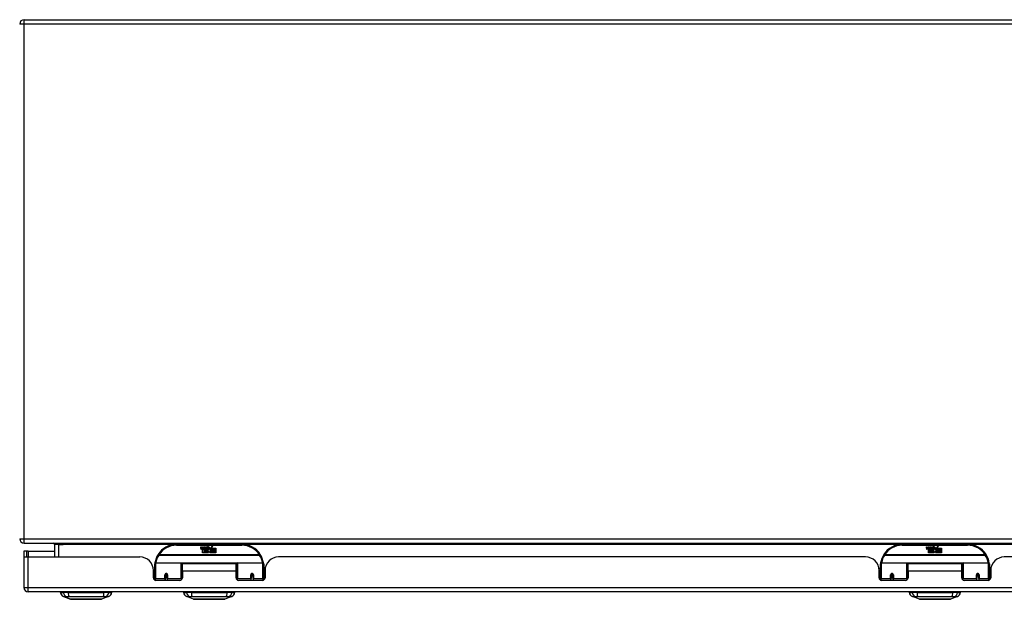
# Model space of a CAD drawing. Header units: inches. Extents: x 20 to 448, y 48 to 211.
# Tile 4 of 28: x 62 to 84, y 48 to 61. Entities that reach past the tile are written whole.
import ezdxf

# ---------------------------------------------------------------- set-up
doc = ezdxf.new("R2010")
doc.units = ezdxf.units.IN
doc.header["$MEASUREMENT"] = 0
doc.layers.add('Visible Edges(ANSI)', color=7, linetype='Continuous', lineweight=25)
doc.layers.add('Visible Tangent Edges(ANSI)', color=7, linetype='Continuous', lineweight=25)

msp = doc.modelspace()

# ---------------------------------------------------------------- linework, layer by layer
at = {"layer": 'Visible Edges(ANSI)'}
for p, q in [((61.911, 61.034), (102.437, 61.034)), ((61.911, 49.034), (103.713, 49.034)), ((61.978, 48.848), (61.91, 48.848)), ((61.91, 48.848), (61.91, 48.731)), ((62.009, 48.848), (61.978, 48.848)), ((61.978, 48.714), (61.978, 48.848)), ((62.009, 48.848), (62.61, 48.848)), ((62.61, 49.003), (62.61, 48.714)), ((66.91, 49.004), (65.41, 49.004)), ((65.965, 48.915), (65.972, 48.949)), ((65.972, 48.949), (65.985, 48.949)), ((65.985, 48.949), (65.979, 48.915)), ((66.001, 48.927), (66.005, 48.949)), ((66.005, 48.949), (66.018, 48.949)), ((66.01, 48.811), (66.01, 48.891)), ((66.04, 48.811), (66.01, 48.811)), ((66.018, 48.949), (66.012, 48.915)), ((66.028, 48.898), (66.028, 48.892)), ((66.028, 48.892), (66.04, 48.892)), ((66.032, 48.904), (66.029, 48.904)), ((66.031, 48.895), (66.032, 48.904)), ((66.043, 48.895), (66.031, 48.895)), ((66.035, 48.927), (66.039, 48.949)), ((66.039, 48.949), (66.052, 48.949)), ((66.04, 48.892), (66.04, 48.811)), ((66.052, 48.949), (66.043, 48.895)), ((66.044, 48.892), (66.066, 48.892)), ((66.044, 48.811), (66.044, 48.892)), ((66.074, 48.811), (66.044, 48.811)), ((66.048, 48.895), (66.073, 48.921)), ((66.065, 48.895), (66.048, 48.895)), ((66.059, 48.949), (66.075, 48.949)), ((66.073, 48.921), (66.059, 48.949)), ((66.078, 48.913), (66.065, 48.895)), ((66.066, 48.892), (66.074, 48.902)), ((66.074, 48.902), (66.074, 48.811)), ((66.075, 48.949), (66.083, 48.93)), ((66.08, 48.913), (66.078, 48.913)), ((66.078, 48.91), (66.086, 48.892)), ((66.078, 48.811), (66.078, 48.91)), ((66.145, 48.811), (66.078, 48.811)), ((66.088, 48.895), (66.08, 48.913)), ((66.083, 48.93), (66.085, 48.93)), ((66.085, 48.93), (66.099, 48.949)), ((66.086, 48.892), (66.108, 48.892)), ((66.104, 48.895), (66.088, 48.895)), ((66.115, 48.949), (66.09, 48.921)), ((66.09, 48.921), (66.104, 48.895)), ((66.099, 48.949), (66.115, 48.949)), ((66.108, 48.892), (66.108, 48.812)), ((66.108, 48.812), (66.145, 48.861)), ((66.114, 48.926), (66.15, 48.926)), ((66.12, 48.938), (66.12, 48.947)), ((66.145, 48.861), (66.124, 48.891)), ((66.149, 48.917), (66.125, 48.917)), ((66.159, 48.837), (66.145, 48.811)), ((66.154, 48.899), (66.161, 48.888)), ((66.176, 48.811), (66.159, 48.837)), ((66.161, 48.888), (66.192, 48.932)), ((66.194, 48.893), (66.175, 48.865)), ((66.175, 48.865), (66.212, 48.812)), ((66.31, 48.811), (66.176, 48.811)), ((66.192, 48.932), (66.194, 48.918)), ((66.194, 48.918), (66.238, 48.964)), ((66.196, 48.883), (66.194, 48.893)), ((66.212, 48.913), (66.196, 48.883)), ((66.212, 48.884), (66.212, 48.913)), ((66.31, 48.884), (66.212, 48.884)), ((66.212, 48.879), (66.31, 48.879)), ((66.212, 48.847), (66.212, 48.879)), ((66.31, 48.847), (66.212, 48.847)), ((66.212, 48.843), (66.31, 48.843)), ((66.212, 48.812), (66.212, 48.843)), ((66.238, 48.964), (66.213, 48.916)), ((66.213, 48.916), (66.31, 48.916)), ((66.31, 48.916), (66.31, 48.884)), ((66.31, 48.879), (66.31, 48.847)), ((66.31, 48.843), (66.31, 48.811)), ((83.562, 49.004), (82.062, 49.004)), ((82.616, 48.915), (82.623, 48.949)), ((82.623, 48.949), (82.636, 48.949)), ((82.636, 48.949), (82.63, 48.915)), ((82.653, 48.927), (82.657, 48.949)), ((82.657, 48.949), (82.67, 48.949)), ((82.662, 48.811), (82.662, 48.891)), ((82.691, 48.811), (82.662, 48.811)), ((82.67, 48.949), (82.664, 48.915)), ((82.68, 48.898), (82.679, 48.892)), ((82.679, 48.892), (82.691, 48.892)), ((82.684, 48.904), (82.681, 48.904)), ((82.683, 48.895), (82.684, 48.904)), ((82.694, 48.895), (82.683, 48.895)), ((82.687, 48.927), (82.691, 48.949)), ((82.691, 48.949), (82.704, 48.949)), ((82.691, 48.892), (82.691, 48.811)), ((82.704, 48.949), (82.694, 48.895)), ((82.696, 48.892), (82.718, 48.892)), ((82.696, 48.811), (82.696, 48.892)), ((82.725, 48.811), (82.696, 48.811)), ((82.7, 48.895), (82.724, 48.921)), ((82.716, 48.895), (82.7, 48.895)), ((82.711, 48.949), (82.727, 48.949)), ((82.724, 48.921), (82.711, 48.949)), ((82.73, 48.913), (82.716, 48.895)), ((82.718, 48.892), (82.725, 48.902)), ((82.725, 48.902), (82.725, 48.811)), ((82.727, 48.949), (82.734, 48.93)), ((82.732, 48.913), (82.73, 48.913)), ((82.73, 48.91), (82.737, 48.892)), ((82.73, 48.811), (82.73, 48.91)), ((82.796, 48.811), (82.73, 48.811)), ((82.739, 48.895), (82.732, 48.913)), ((82.734, 48.93), (82.737, 48.93)), ((82.737, 48.93), (82.75, 48.949)), ((82.737, 48.892), (82.76, 48.892)), ((82.756, 48.895), (82.739, 48.895)), ((82.766, 48.949), (82.742, 48.921)), ((82.742, 48.921), (82.756, 48.895)), ((82.75, 48.949), (82.766, 48.949)), ((82.76, 48.892), (82.76, 48.812)), ((82.76, 48.812), (82.796, 48.861)), ((82.765, 48.926), (82.802, 48.926)), ((82.772, 48.938), (82.772, 48.947)), ((82.796, 48.861), (82.775, 48.891)), ((82.8, 48.917), (82.776, 48.917)), ((82.81, 48.837), (82.796, 48.811)), ((82.805, 48.899), (82.812, 48.888)), ((82.828, 48.811), (82.81, 48.837)), ((82.812, 48.888), (82.844, 48.932)), ((82.846, 48.893), (82.826, 48.865)), ((82.826, 48.865), (82.863, 48.812)), ((82.962, 48.811), (82.828, 48.811)), ((82.844, 48.932), (82.846, 48.918)), ((82.846, 48.918), (82.89, 48.964)), ((82.848, 48.883), (82.846, 48.893)), ((82.863, 48.913), (82.848, 48.883)), ((82.863, 48.884), (82.863, 48.913)), ((82.962, 48.884), (82.863, 48.884)), ((82.863, 48.879), (82.962, 48.879)), ((82.863, 48.847), (82.863, 48.879)), ((82.962, 48.847), (82.863, 48.847)), ((82.863, 48.843), (82.962, 48.843)), ((82.863, 48.812), (82.863, 48.843)), ((82.89, 48.964), (82.865, 48.916)), ((82.865, 48.916), (82.962, 48.916)), ((82.962, 48.916), (82.962, 48.884)), ((82.962, 48.879), (82.962, 48.847)), ((82.962, 48.843), (82.962, 48.811)), ((61.91, 48.731), (61.91, 48.013)), ((61.912, 48.714), (62.009, 48.714)), ((62.009, 48.714), (64.567, 48.714)), ((64.93, 48.579), (65.515, 48.579)), ((66.806, 48.579), (67.391, 48.579)), ((81.219, 48.714), (67.753, 48.714)), ((81.581, 48.579), (82.166, 48.579)), ((83.457, 48.579), (84.042, 48.579)), ((97.87, 48.714), (84.405, 48.714)), ((64.879, 48.237), (64.879, 48.402)), ((64.91, 48.229), (64.91, 48.559)), ((65.53, 48.563), (65.53, 48.226)), ((65.545, 48.391), (65.545, 48.559)), ((66.776, 48.559), (65.545, 48.559)), ((65.545, 48.391), (65.545, 48.237)), ((66.776, 48.391), (66.776, 48.559)), ((66.79, 48.487), (66.776, 48.487)), ((66.776, 48.237), (66.776, 48.391)), ((66.79, 48.226), (66.79, 48.563)), ((67.41, 48.559), (67.41, 48.229)), ((67.446, 48.454), (67.41, 48.454)), ((67.441, 48.402), (67.441, 48.237)), ((81.526, 48.454), (81.562, 48.454)), ((81.531, 48.237), (81.531, 48.402)), ((81.562, 48.229), (81.562, 48.559)), ((82.182, 48.563), (82.182, 48.226)), ((82.182, 48.487), (82.196, 48.487)), ((82.196, 48.391), (82.196, 48.559)), ((83.427, 48.559), (82.196, 48.559)), ((82.196, 48.391), (82.196, 48.237)), ((83.427, 48.391), (83.427, 48.559)), ((83.442, 48.487), (83.427, 48.487)), ((83.427, 48.237), (83.427, 48.391)), ((83.442, 48.226), (83.442, 48.563)), ((84.062, 48.559), (84.062, 48.229)), ((84.097, 48.454), (84.062, 48.454)), ((84.093, 48.402), (84.093, 48.237)), ((64.91, 48.295), (64.879, 48.295)), ((64.91, 48.229), (64.91, 48.185)), ((65.486, 48.177), (64.938, 48.177)), ((65.154, 48.307), (65.154, 48.22)), ((65.197, 48.304), (65.154, 48.304)), ((65.154, 48.177), (65.154, 48.22)), ((65.194, 48.295), (65.158, 48.295)), ((65.198, 48.22), (65.198, 48.307)), ((65.198, 48.22), (65.198, 48.177)), ((65.53, 48.198), (65.53, 48.226)), ((66.79, 48.296), (66.776, 48.296)), ((66.79, 48.226), (66.79, 48.198)), ((67.382, 48.177), (66.835, 48.177)), ((67.165, 48.312), (67.123, 48.303)), ((67.123, 48.307), (67.123, 48.22)), ((67.123, 48.177), (67.123, 48.22)), ((67.163, 48.295), (67.126, 48.295)), ((67.128, 48.304), (67.166, 48.304)), ((67.166, 48.22), (67.166, 48.307)), ((67.166, 48.22), (67.166, 48.177)), ((67.441, 48.328), (67.41, 48.328)), ((67.441, 48.295), (67.41, 48.295)), ((67.41, 48.185), (67.41, 48.229)), ((81.531, 48.328), (81.562, 48.328)), ((81.562, 48.295), (81.531, 48.295)), ((81.562, 48.229), (81.562, 48.185)), ((82.137, 48.177), (81.59, 48.177)), ((81.806, 48.312), (81.849, 48.303)), ((81.806, 48.307), (81.806, 48.22)), ((81.844, 48.304), (81.806, 48.304)), ((81.806, 48.177), (81.806, 48.22)), ((81.846, 48.295), (81.809, 48.295)), ((81.849, 48.22), (81.849, 48.307)), ((81.849, 48.22), (81.849, 48.177)), ((82.182, 48.296), (82.196, 48.296)), ((82.182, 48.198), (82.182, 48.226)), ((83.442, 48.296), (83.427, 48.296)), ((83.442, 48.226), (83.442, 48.198)), ((84.034, 48.177), (83.486, 48.177)), ((83.817, 48.312), (83.774, 48.303)), ((83.774, 48.307), (83.774, 48.22)), ((83.774, 48.177), (83.774, 48.22)), ((83.814, 48.295), (83.778, 48.295)), ((83.78, 48.304), (83.818, 48.304)), ((83.818, 48.22), (83.818, 48.307)), ((83.818, 48.22), (83.818, 48.177)), ((84.093, 48.328), (84.062, 48.328)), ((84.093, 48.295), (84.062, 48.295)), ((84.062, 48.185), (84.062, 48.229)), ((103.614, 47.914), (62.009, 47.914)), ((62.744, 47.899), (62.812, 47.899)), ((62.922, 47.899), (62.812, 47.899)), ((62.922, 47.899), (63.746, 47.899)), ((63.857, 47.899), (63.746, 47.899)), ((63.857, 47.899), (63.925, 47.899)), ((65.57, 47.899), (65.638, 47.899)), ((65.748, 47.899), (65.638, 47.899)), ((65.748, 47.899), (66.572, 47.899)), ((66.683, 47.899), (66.572, 47.899)), ((66.683, 47.899), (66.751, 47.899)), ((82.221, 47.899), (82.289, 47.899)), ((82.4, 47.899), (82.289, 47.899)), ((82.4, 47.899), (83.223, 47.899)), ((82.424, 47.914), (82.424, 47.899)), ((82.624, 47.914), (82.624, 47.899)), ((83, 47.914), (83, 47.899)), ((83.2, 47.914), (83.2, 47.899)), ((83.334, 47.899), (83.223, 47.899)), ((83.334, 47.899), (83.402, 47.899)), ((62.977, 47.744), (62.818, 47.806)), ((63.851, 47.806), (63.691, 47.744)), ((65.803, 47.744), (65.644, 47.806)), ((66.677, 47.806), (66.517, 47.744)), ((82.455, 47.744), (82.295, 47.806)), ((83.328, 47.806), (83.169, 47.744))]:
    msp.add_line(p, q, dxfattribs=at)
at = {"layer": 'Visible Edges(ANSI)', "flags": 128}
for points in [[(64.916, 48.578), (64.916, 48.578), (64.916, 48.577), (64.916, 48.577), (64.916, 48.577), (64.916, 48.577), (64.916, 48.576), (64.915, 48.576), (64.915, 48.576), (64.915, 48.576), (64.915, 48.575), (64.915, 48.575), (64.915, 48.575), (64.915, 48.575), (64.915, 48.574), (64.915, 48.574), (64.915, 48.574), (64.915, 48.574), (64.915, 48.573), (64.915, 48.573), (64.915, 48.573), (64.915, 48.573), (64.915, 48.572), (64.915, 48.572), (64.915, 48.572)], [(67.406, 48.572), (67.406, 48.572), (67.406, 48.572), (67.405, 48.573), (67.405, 48.573), (67.405, 48.573), (67.405, 48.573), (67.405, 48.574), (67.405, 48.574), (67.405, 48.574), (67.405, 48.574), (67.405, 48.575), (67.405, 48.575), (67.405, 48.575), (67.405, 48.575), (67.405, 48.576), (67.405, 48.576), (67.405, 48.576), (67.405, 48.576), (67.405, 48.577), (67.405, 48.577), (67.405, 48.577), (67.405, 48.577), (67.405, 48.578), (67.405, 48.578)], [(81.567, 48.578), (81.567, 48.578), (81.567, 48.577), (81.567, 48.577), (81.567, 48.577), (81.567, 48.577), (81.567, 48.576), (81.567, 48.576), (81.567, 48.576), (81.567, 48.576), (81.567, 48.575), (81.567, 48.575), (81.567, 48.575), (81.567, 48.575), (81.567, 48.574), (81.567, 48.574), (81.567, 48.574), (81.567, 48.574), (81.567, 48.573), (81.567, 48.573), (81.567, 48.573), (81.566, 48.573), (81.566, 48.572), (81.566, 48.572), (81.566, 48.572)], [(84.057, 48.572), (84.057, 48.572), (84.057, 48.572), (84.057, 48.573), (84.057, 48.573), (84.057, 48.573), (84.057, 48.573), (84.057, 48.574), (84.057, 48.574), (84.057, 48.574), (84.057, 48.574), (84.057, 48.575), (84.057, 48.575), (84.057, 48.575), (84.057, 48.575), (84.057, 48.576), (84.057, 48.576), (84.056, 48.576), (84.056, 48.576), (84.056, 48.577), (84.056, 48.577), (84.056, 48.577), (84.056, 48.577), (84.056, 48.578), (84.056, 48.578)], [(65.154, 48.307), (65.154, 48.309), (65.155, 48.312), (65.156, 48.315), (65.157, 48.317), (65.158, 48.319), (65.16, 48.322), (65.162, 48.324), (65.165, 48.325), (65.167, 48.327), (65.17, 48.328), (65.173, 48.328), (65.176, 48.328), (65.179, 48.328), (65.182, 48.328), (65.185, 48.327), (65.187, 48.325), (65.19, 48.324), (65.192, 48.322), (65.194, 48.319), (65.195, 48.317), (65.196, 48.315), (65.197, 48.312), (65.197, 48.309), (65.198, 48.307)], [(65.544, 48.258), (65.544, 48.259), (65.544, 48.259), (65.544, 48.259), (65.544, 48.259), (65.544, 48.259), (65.544, 48.259), (65.544, 48.259), (65.544, 48.259), (65.544, 48.259), (65.544, 48.259), (65.544, 48.259), (65.544, 48.259), (65.544, 48.259), (65.545, 48.259), (65.545, 48.259), (65.545, 48.259), (65.545, 48.259), (65.545, 48.259), (65.545, 48.259), (65.545, 48.26), (65.545, 48.26), (65.545, 48.26), (65.545, 48.26), (65.545, 48.26)], [(66.776, 48.26), (66.776, 48.26), (66.776, 48.26), (66.776, 48.26), (66.776, 48.26), (66.776, 48.259), (66.776, 48.259), (66.776, 48.259), (66.776, 48.259), (66.776, 48.259), (66.776, 48.259), (66.776, 48.259), (66.776, 48.259), (66.776, 48.259), (66.776, 48.259), (66.776, 48.259), (66.776, 48.259), (66.776, 48.259), (66.776, 48.259), (66.776, 48.259), (66.776, 48.259), (66.776, 48.259), (66.776, 48.259), (66.776, 48.259), (66.776, 48.258)], [(67.123, 48.307), (67.123, 48.309), (67.123, 48.312), (67.124, 48.315), (67.125, 48.317), (67.127, 48.319), (67.129, 48.322), (67.131, 48.324), (67.133, 48.325), (67.136, 48.327), (67.139, 48.328), (67.141, 48.328), (67.144, 48.328), (67.147, 48.328), (67.15, 48.328), (67.153, 48.327), (67.156, 48.325), (67.158, 48.324), (67.16, 48.322), (67.162, 48.319), (67.164, 48.317), (67.165, 48.315), (67.165, 48.312), (67.166, 48.309), (67.166, 48.307)], [(81.806, 48.307), (81.806, 48.309), (81.806, 48.312), (81.807, 48.315), (81.808, 48.317), (81.81, 48.319), (81.812, 48.322), (81.814, 48.324), (81.816, 48.325), (81.819, 48.327), (81.822, 48.328), (81.825, 48.328), (81.828, 48.328), (81.83, 48.328), (81.833, 48.328), (81.836, 48.327), (81.839, 48.325), (81.841, 48.324), (81.843, 48.322), (81.845, 48.319), (81.846, 48.317), (81.848, 48.315), (81.848, 48.312), (81.849, 48.309), (81.849, 48.307)], [(82.196, 48.258), (82.196, 48.259), (82.196, 48.259), (82.196, 48.259), (82.196, 48.259), (82.196, 48.259), (82.196, 48.259), (82.196, 48.259), (82.196, 48.259), (82.196, 48.259), (82.196, 48.259), (82.196, 48.259), (82.196, 48.259), (82.196, 48.259), (82.196, 48.259), (82.196, 48.259), (82.196, 48.259), (82.196, 48.259), (82.196, 48.259), (82.196, 48.259), (82.196, 48.26), (82.196, 48.26), (82.196, 48.26), (82.196, 48.26), (82.196, 48.26)], [(83.427, 48.26), (83.427, 48.26), (83.427, 48.26), (83.427, 48.26), (83.427, 48.26), (83.427, 48.259), (83.427, 48.259), (83.427, 48.259), (83.427, 48.259), (83.427, 48.259), (83.427, 48.259), (83.427, 48.259), (83.427, 48.259), (83.427, 48.259), (83.428, 48.259), (83.428, 48.259), (83.428, 48.259), (83.428, 48.259), (83.428, 48.259), (83.428, 48.259), (83.428, 48.259), (83.428, 48.259), (83.428, 48.259), (83.428, 48.259), (83.428, 48.258)], [(83.774, 48.307), (83.774, 48.309), (83.775, 48.312), (83.776, 48.315), (83.777, 48.317), (83.778, 48.319), (83.78, 48.322), (83.782, 48.324), (83.785, 48.325), (83.787, 48.327), (83.79, 48.328), (83.793, 48.328), (83.796, 48.328), (83.799, 48.328), (83.802, 48.328), (83.805, 48.327), (83.807, 48.325), (83.81, 48.324), (83.812, 48.322), (83.814, 48.319), (83.815, 48.317), (83.816, 48.315), (83.817, 48.312), (83.817, 48.309), (83.818, 48.307)], [(62.979, 47.744), (62.98, 47.744), (62.981, 47.744), (62.983, 47.744), (62.986, 47.744), (62.99, 47.744), (62.994, 47.744), (63, 47.744), (63.006, 47.744), (63.013, 47.744), (63.021, 47.744), (63.03, 47.744), (63.039, 47.744), (63.049, 47.744), (63.06, 47.744), (63.071, 47.744), (63.083, 47.744), (63.096, 47.744), (63.109, 47.744), (63.123, 47.744), (63.137, 47.744), (63.152, 47.744), (63.167, 47.744), (63.182, 47.744), (63.198, 47.744), (63.215, 47.744), (63.231, 47.744), (63.248, 47.744), (63.265, 47.744), (63.282, 47.744), (63.3, 47.744), (63.317, 47.744), (63.335, 47.744), (63.352, 47.744), (63.369, 47.744), (63.387, 47.744), (63.404, 47.744), (63.421, 47.744), (63.438, 47.744), (63.454, 47.744), (63.471, 47.744), (63.487, 47.744), (63.502, 47.744), (63.517, 47.744), (63.532, 47.744), (63.546, 47.744), (63.56, 47.744), (63.573, 47.744), (63.586, 47.744), (63.598, 47.744), (63.609, 47.744), (63.62, 47.744), (63.63, 47.744), (63.639, 47.744), (63.647, 47.744), (63.655, 47.744), (63.662, 47.744), (63.669, 47.744), (63.674, 47.744), (63.679, 47.744), (63.683, 47.744), (63.686, 47.744), (63.688, 47.744), (63.689, 47.744), (63.689, 47.744)], [(65.805, 47.744), (65.806, 47.744), (65.807, 47.744), (65.809, 47.744), (65.812, 47.744), (65.816, 47.744), (65.82, 47.744), (65.826, 47.744), (65.832, 47.744), (65.839, 47.744), (65.847, 47.744), (65.856, 47.744), (65.865, 47.744), (65.875, 47.744), (65.886, 47.744), (65.897, 47.744), (65.909, 47.744), (65.922, 47.744), (65.935, 47.744), (65.948, 47.744), (65.963, 47.744), (65.977, 47.744), (65.992, 47.744), (66.008, 47.744), (66.024, 47.744), (66.04, 47.744), (66.057, 47.744), (66.074, 47.744), (66.091, 47.744), (66.108, 47.744), (66.125, 47.744), (66.143, 47.744), (66.16, 47.744), (66.178, 47.744), (66.195, 47.744), (66.212, 47.744), (66.23, 47.744), (66.247, 47.744), (66.263, 47.744), (66.28, 47.744), (66.296, 47.744), (66.312, 47.744), (66.328, 47.744), (66.343, 47.744), (66.358, 47.744), (66.372, 47.744), (66.386, 47.744), (66.399, 47.744), (66.412, 47.744), (66.424, 47.744), (66.435, 47.744), (66.446, 47.744), (66.456, 47.744), (66.465, 47.744), (66.473, 47.744), (66.481, 47.744), (66.488, 47.744), (66.495, 47.744), (66.5, 47.744), (66.505, 47.744), (66.509, 47.744), (66.512, 47.744), (66.514, 47.744), (66.515, 47.744), (66.515, 47.744)], [(82.457, 47.744), (82.457, 47.744), (82.458, 47.744), (82.46, 47.744), (82.463, 47.744), (82.467, 47.744), (82.472, 47.744), (82.477, 47.744), (82.484, 47.744), (82.491, 47.744), (82.499, 47.744), (82.507, 47.744), (82.516, 47.744), (82.526, 47.744), (82.537, 47.744), (82.548, 47.744), (82.56, 47.744), (82.573, 47.744), (82.586, 47.744), (82.6, 47.744), (82.614, 47.744), (82.629, 47.744), (82.644, 47.744), (82.659, 47.744), (82.675, 47.744), (82.692, 47.744), (82.708, 47.744), (82.725, 47.744), (82.742, 47.744), (82.759, 47.744), (82.777, 47.744), (82.794, 47.744), (82.812, 47.744), (82.829, 47.744), (82.847, 47.744), (82.864, 47.744), (82.881, 47.744), (82.898, 47.744), (82.915, 47.744), (82.931, 47.744), (82.948, 47.744), (82.964, 47.744), (82.979, 47.744), (82.995, 47.744), (83.009, 47.744), (83.024, 47.744), (83.037, 47.744), (83.05, 47.744), (83.063, 47.744), (83.075, 47.744), (83.086, 47.744), (83.097, 47.744), (83.107, 47.744), (83.116, 47.744), (83.125, 47.744), (83.133, 47.744), (83.14, 47.744), (83.146, 47.744), (83.152, 47.744), (83.156, 47.744), (83.16, 47.744), (83.163, 47.744), (83.165, 47.744), (83.166, 47.744), (83.167, 47.744)]]:
    msp.add_lwpolyline(points, dxfattribs=at)
at = {"layer": 'Visible Edges(ANSI)'}
for centre, radius, start, end in [((61.911, 60.935), 0.099, 90, 180), ((61.911, 49.133), 0.099, 180, 270), ((62.579, 49.003), 0.031, 0, 90), ((65.41, 48.504), 0.5, 90, 147.7623), ((65.993, 48.91), 0.0288, 169, 198.4748), ((65.976, 48.904), 0.0105, 198.4748, 269.6788), ((65.976, 48.918), 0.0246, 269.6788, 333.9508), ((65.991, 48.913), 0.0123, 169.9922, 203.5487), ((65.985, 48.91), 0.006, 203.5487, 276.1027), ((65.984, 48.917), 0.0126, 276.1027, 327.6083), ((65.955, 48.934), 0.0465, 328.5584, 350.8257), ((66.027, 48.909), 0.0288, 183.6169, 196.9928), ((66.009, 48.903), 0.0101, 196.9928, 269.4776), ((66.009, 48.917), 0.024, 269.4776, 327.4114), ((66.011, 48.915), 0.024, 268.7952, 316.5849), ((66.024, 48.913), 0.0123, 170, 203.5571), ((66.019, 48.91), 0.006, 203.5571, 276.03), ((66.018, 48.917), 0.0126, 276.03, 327.5992), ((65.989, 48.935), 0.0465, 327.5992, 350), ((66.14, 48.914), 0.0282, 156.1555, 203.8445), ((66.128, 48.909), 0.0152, 203.8445, 265.0802), ((66.138, 48.889), 0.0607, 81.5605, 107.3343), ((66.132, 48.909), 0.0307, 64.6784, 112.5609), ((66.133, 48.912), 0.00955, 151.4547, 231.1652), ((66.131, 48.923), 0.033, 257.079, 313.1785), ((66.131, 48.923), 0.0299, 260.4085, 314.1684), ((66.134, 48.913), 0.0109, 231.1652, 289.3797), ((66.132, 48.919), 0.0168, 289.3797, 352.9975), ((66.141, 48.928), 0.0096, 343.5261, 64.6784), ((66.144, 48.929), 0.0197, 356.5646, 81.5605), ((66.124, 48.93), 0.0398, 314.1684, 356.5646), ((66.91, 48.504), 0.5, 32.2377, 90), ((82.062, 48.504), 0.5, 90, 147.7623), ((82.645, 48.91), 0.0288, 169, 198.4748), ((82.627, 48.904), 0.0105, 198.4748, 269.6788), ((82.627, 48.918), 0.0246, 269.6788, 333.9508), ((82.642, 48.913), 0.0123, 169.9922, 203.5487), ((82.636, 48.91), 0.006, 203.5487, 276.1027), ((82.636, 48.917), 0.0126, 276.1027, 327.6083), ((82.607, 48.934), 0.0465, 328.5584, 350.8257), ((82.678, 48.909), 0.0288, 183.6169, 196.9928), ((82.66, 48.903), 0.0101, 196.9928, 269.4776), ((82.66, 48.917), 0.024, 269.4776, 327.4114), ((82.662, 48.915), 0.024, 268.7952, 316.5849), ((82.676, 48.913), 0.0123, 170, 203.5571), ((82.67, 48.91), 0.006, 203.5571, 276.03), ((82.669, 48.917), 0.0126, 276.03, 327.5992), ((82.641, 48.935), 0.0465, 327.5992, 350), ((82.791, 48.914), 0.0282, 156.1555, 203.8445), ((82.779, 48.909), 0.0152, 203.8445, 265.0802), ((82.79, 48.889), 0.0607, 81.5605, 107.3343), ((82.784, 48.909), 0.0307, 64.6784, 112.5609), ((82.785, 48.912), 0.00955, 151.4547, 231.1652), ((82.783, 48.923), 0.033, 257.079, 313.1785), ((82.783, 48.923), 0.0299, 260.4085, 314.1684), ((82.786, 48.913), 0.0109, 231.1652, 289.3797), ((82.784, 48.919), 0.0168, 289.3797, 352.9975), ((82.793, 48.928), 0.0096, 343.5261, 64.6784), ((82.796, 48.929), 0.0197, 356.5646, 81.5605), ((82.776, 48.93), 0.0398, 314.1684, 356.5646), ((83.562, 48.504), 0.5, 32.2377, 90), ((62.009, 48.731), 0.099, 180, 189.8877), ((64.567, 48.402), 0.312, 0, 90), ((64.93, 48.559), 0.0197, 90, 180), ((65.41, 48.504), 0.5, 147.7623, 171.4919), ((65.515, 48.563), 0.0157, 0, 90), ((66.806, 48.563), 0.0157, 90, 180), ((66.91, 48.504), 0.5, 8.5081, 32.2377), ((67.391, 48.559), 0.0197, 0, 90), ((67.753, 48.402), 0.312, 90, 180), ((81.219, 48.402), 0.312, 0, 90), ((81.581, 48.559), 0.0197, 90, 180), ((82.062, 48.504), 0.5, 147.7623, 171.4919), ((82.166, 48.563), 0.0157, 0, 90), ((83.457, 48.563), 0.0157, 90, 180), ((83.562, 48.504), 0.5, 8.5081, 32.2377), ((84.042, 48.559), 0.0197, 0, 90), ((84.405, 48.402), 0.312, 90, 180), ((64.938, 48.237), 0.0591, 180, 270), ((65.176, 48.307), 0.0217, 180, 0), ((65.486, 48.237), 0.0591, 270, 0), ((66.835, 48.237), 0.0591, 180, 270), ((67.144, 48.307), 0.0217, 189.147, 0), ((67.382, 48.237), 0.0591, 270, 0), ((81.59, 48.237), 0.0591, 180, 270), ((81.827, 48.307), 0.0217, 180, 350.853), ((82.137, 48.237), 0.0591, 270, 0), ((83.486, 48.237), 0.0591, 180, 270), ((83.796, 48.307), 0.0217, 189.147, 0), ((84.034, 48.237), 0.0591, 270, 0), ((62.009, 48.013), 0.099, 180, 270), ((62.86, 47.916), 0.118, 188.6009, 248.7495), ((62.803, 47.891), 0.0394, 143.1301, 168.463), ((63.808, 47.916), 0.118, 291.2505, 351.3991), ((63.866, 47.891), 0.0394, 11.537, 36.8699), ((65.686, 47.916), 0.118, 188.6009, 248.7495), ((65.629, 47.891), 0.0394, 143.1301, 168.463), ((66.634, 47.916), 0.118, 291.2505, 351.3991), ((66.692, 47.891), 0.0394, 11.537, 36.8699), ((82.338, 47.916), 0.118, 188.6009, 248.7495), ((83.285, 47.916), 0.118, 291.2505, 351.3991), ((62.979, 47.749), 0.00492, 248.7495, 269.7912), ((63.689, 47.749), 0.00492, 270.2088, 291.2505), ((65.805, 47.749), 0.00492, 248.7495, 269.7912), ((66.515, 47.749), 0.00492, 270.2088, 291.2505), ((82.457, 47.749), 0.00492, 248.7495, 269.7912), ((83.167, 47.749), 0.00492, 270.2088, 291.2505)]:
    msp.add_arc(centre, radius, start, end, dxfattribs=at)
for centre, start_param, end_param in [((65.176, 48.315), 3.444465, 5.980313), ((67.144, 48.315), 5.20303, 5.533773), ((81.827, 48.315), 3.891005, 4.221748), ((83.796, 48.315), 5.20303, 5.533773)]:
    msp.add_ellipse(centre, major_axis=(0.0217, 0), ratio=0.267949, start_param=start_param, end_param=end_param, dxfattribs=at)
at = {"layer": 'Visible Tangent Edges(ANSI)'}
for p, q in [((61.911, 60.935), (61.911, 61.034)), ((61.911, 60.935), (61.812, 60.935)), ((61.911, 49.133), (61.911, 60.935)), ((102.437, 60.935), (61.911, 60.935)), ((61.812, 49.133), (61.911, 49.133)), ((61.911, 49.034), (61.911, 49.133)), ((61.911, 49.133), (102.946, 49.133)), ((62.709, 49.003), (62.709, 49.034)), ((62.009, 48.848), (62.009, 48.714)), ((62.709, 49.003), (62.61, 49.003)), ((62.709, 48.714), (62.709, 49.003)), ((62.709, 49.003), (62.81, 49.003)), ((65.379, 49.003), (62.81, 49.003)), ((65.41, 48.984), (65.41, 49.004)), ((65.41, 48.984), (66.91, 48.984)), ((66.91, 49.004), (66.91, 48.984)), ((82.03, 49.003), (66.942, 49.003)), ((82.062, 48.984), (82.062, 49.004)), ((82.062, 48.984), (83.562, 48.984)), ((83.562, 49.004), (83.562, 48.984)), ((98.682, 49.003), (83.593, 49.003)), ((62.009, 48.013), (62.009, 48.714)), ((64.93, 48.579), (64.93, 48.21)), ((65.004, 48.76), (64.987, 48.771)), ((67.316, 48.76), (65.004, 48.76)), ((65.004, 48.756), (65.004, 48.76)), ((65.004, 48.756), (67.316, 48.756)), ((65.515, 48.21), (65.515, 48.579)), ((66.806, 48.579), (66.806, 48.21)), ((67.333, 48.771), (67.316, 48.76)), ((67.316, 48.76), (67.316, 48.756)), ((67.391, 48.21), (67.391, 48.579)), ((81.581, 48.579), (81.581, 48.21)), ((81.655, 48.76), (81.639, 48.771)), ((83.968, 48.76), (81.655, 48.76)), ((81.655, 48.756), (81.655, 48.76)), ((81.655, 48.756), (83.968, 48.756)), ((82.166, 48.21), (82.166, 48.579)), ((83.457, 48.579), (83.457, 48.21)), ((83.985, 48.771), (83.968, 48.76)), ((83.968, 48.76), (83.968, 48.756)), ((84.042, 48.21), (84.042, 48.579)), ((66.792, 48.571), (65.528, 48.571)), ((66.776, 48.391), (65.545, 48.391)), ((83.444, 48.571), (82.18, 48.571)), ((83.427, 48.391), (82.196, 48.391)), ((64.93, 48.178), (64.93, 48.21)), ((65.144, 48.21), (64.93, 48.21)), ((65.144, 48.21), (65.144, 48.302)), ((65.144, 48.21), (65.144, 48.177)), ((65.207, 48.302), (65.207, 48.21)), ((65.515, 48.21), (65.207, 48.21)), ((65.207, 48.177), (65.207, 48.21)), ((65.515, 48.21), (65.515, 48.185)), ((66.806, 48.185), (66.806, 48.21)), ((67.113, 48.21), (66.806, 48.21)), ((67.113, 48.21), (67.113, 48.302)), ((67.113, 48.21), (67.113, 48.177)), ((67.176, 48.302), (67.176, 48.21)), ((67.391, 48.21), (67.176, 48.21)), ((67.176, 48.177), (67.176, 48.21)), ((67.391, 48.21), (67.391, 48.178)), ((81.581, 48.178), (81.581, 48.21)), ((81.796, 48.21), (81.581, 48.21)), ((81.796, 48.21), (81.796, 48.302)), ((81.796, 48.21), (81.796, 48.177)), ((81.859, 48.302), (81.859, 48.21)), ((82.166, 48.21), (81.859, 48.21)), ((81.859, 48.177), (81.859, 48.21)), ((82.166, 48.21), (82.166, 48.185)), ((83.457, 48.185), (83.457, 48.21)), ((83.764, 48.21), (83.457, 48.21)), ((83.764, 48.21), (83.764, 48.302)), ((83.764, 48.21), (83.764, 48.177)), ((83.827, 48.302), (83.827, 48.21)), ((84.042, 48.21), (83.827, 48.21)), ((83.827, 48.177), (83.827, 48.21)), ((84.042, 48.21), (84.042, 48.178)), ((61.91, 48.013), (62.009, 48.013)), ((62.009, 47.914), (62.009, 48.013)), ((62.009, 48.013), (103.614, 48.013)), ((62.818, 47.806), (62.977, 47.744))]:
    msp.add_line(p, q, dxfattribs=at)
at = {"layer": 'Visible Tangent Edges(ANSI)', "flags": 128}
for points in [[(65.545, 48.44), (65.544, 48.44), (65.543, 48.439), (65.543, 48.439), (65.542, 48.438), (65.541, 48.438), (65.541, 48.437), (65.54, 48.437), (65.539, 48.436), (65.539, 48.436), (65.538, 48.435), (65.538, 48.434), (65.537, 48.434), (65.536, 48.433), (65.536, 48.433), (65.535, 48.432), (65.535, 48.432), (65.534, 48.431), (65.533, 48.43), (65.533, 48.43), (65.532, 48.429), (65.532, 48.429), (65.531, 48.428), (65.531, 48.428), (65.53, 48.427)], [(65.53, 48.381), (65.53, 48.382), (65.53, 48.384), (65.531, 48.385), (65.531, 48.387), (65.531, 48.389), (65.531, 48.39), (65.532, 48.392), (65.532, 48.394), (65.533, 48.396), (65.533, 48.397), (65.534, 48.399), (65.534, 48.401), (65.535, 48.403), (65.536, 48.404), (65.536, 48.406), (65.537, 48.408), (65.538, 48.41), (65.539, 48.412), (65.54, 48.413), (65.541, 48.415), (65.542, 48.417), (65.543, 48.419), (65.544, 48.421), (65.545, 48.422)], [(65.207, 48.302), (65.207, 48.306), (65.206, 48.31), (65.205, 48.314), (65.204, 48.318), (65.201, 48.322), (65.199, 48.325), (65.196, 48.328), (65.192, 48.33), (65.189, 48.333), (65.185, 48.334), (65.18, 48.335), (65.176, 48.335), (65.172, 48.335), (65.168, 48.334), (65.163, 48.333), (65.16, 48.331), (65.156, 48.328), (65.153, 48.325), (65.15, 48.322), (65.148, 48.318), (65.147, 48.314), (65.145, 48.31), (65.145, 48.306), (65.144, 48.302)], [(65.545, 48.299), (65.544, 48.296), (65.543, 48.294), (65.543, 48.291), (65.542, 48.289), (65.542, 48.286), (65.541, 48.284), (65.54, 48.281), (65.54, 48.279), (65.539, 48.276), (65.539, 48.274), (65.538, 48.271), (65.538, 48.269), (65.537, 48.266), (65.537, 48.264), (65.536, 48.261), (65.536, 48.258), (65.536, 48.256), (65.535, 48.253), (65.535, 48.251), (65.534, 48.248), (65.534, 48.246), (65.534, 48.243), (65.533, 48.24), (65.533, 48.238)], [(66.787, 48.238), (66.787, 48.24), (66.787, 48.243), (66.786, 48.245), (66.786, 48.248), (66.786, 48.25), (66.785, 48.253), (66.785, 48.255), (66.785, 48.257), (66.784, 48.26), (66.784, 48.262), (66.783, 48.265), (66.783, 48.267), (66.782, 48.27), (66.782, 48.272), (66.782, 48.274), (66.781, 48.277), (66.78, 48.279), (66.78, 48.282), (66.779, 48.284), (66.779, 48.286), (66.778, 48.289), (66.778, 48.291), (66.777, 48.294), (66.776, 48.296)], [(67.176, 48.302), (67.176, 48.306), (67.175, 48.31), (67.174, 48.314), (67.172, 48.318), (67.17, 48.322), (67.167, 48.325), (67.164, 48.328), (67.161, 48.331), (67.157, 48.333), (67.153, 48.334), (67.149, 48.335), (67.144, 48.335), (67.14, 48.335), (67.136, 48.334), (67.132, 48.333), (67.128, 48.33), (67.125, 48.328), (67.122, 48.325), (67.119, 48.322), (67.117, 48.318), (67.115, 48.314), (67.114, 48.31), (67.113, 48.306), (67.113, 48.302)], [(81.859, 48.302), (81.859, 48.306), (81.858, 48.31), (81.857, 48.314), (81.855, 48.318), (81.853, 48.322), (81.85, 48.325), (81.847, 48.328), (81.844, 48.33), (81.84, 48.333), (81.836, 48.334), (81.832, 48.335), (81.828, 48.335), (81.823, 48.335), (81.819, 48.334), (81.815, 48.333), (81.811, 48.331), (81.808, 48.328), (81.805, 48.325), (81.802, 48.322), (81.8, 48.318), (81.798, 48.314), (81.797, 48.31), (81.796, 48.306), (81.796, 48.302)], [(82.195, 48.296), (82.195, 48.294), (82.194, 48.291), (82.194, 48.289), (82.193, 48.286), (82.193, 48.284), (82.192, 48.282), (82.191, 48.279), (82.191, 48.277), (82.19, 48.274), (82.19, 48.272), (82.189, 48.27), (82.189, 48.267), (82.189, 48.265), (82.188, 48.262), (82.188, 48.26), (82.187, 48.257), (82.187, 48.255), (82.187, 48.253), (82.186, 48.25), (82.186, 48.248), (82.186, 48.245), (82.185, 48.243), (82.185, 48.24), (82.185, 48.238)], [(83.439, 48.238), (83.438, 48.24), (83.438, 48.243), (83.438, 48.245), (83.438, 48.248), (83.437, 48.25), (83.437, 48.253), (83.436, 48.255), (83.436, 48.257), (83.436, 48.26), (83.435, 48.262), (83.435, 48.265), (83.434, 48.267), (83.434, 48.27), (83.433, 48.272), (83.433, 48.274), (83.433, 48.277), (83.432, 48.279), (83.431, 48.282), (83.431, 48.284), (83.43, 48.286), (83.43, 48.289), (83.429, 48.291), (83.429, 48.294), (83.428, 48.296)], [(83.827, 48.302), (83.827, 48.306), (83.827, 48.31), (83.825, 48.314), (83.824, 48.318), (83.821, 48.322), (83.819, 48.325), (83.816, 48.328), (83.812, 48.331), (83.808, 48.333), (83.804, 48.334), (83.8, 48.335), (83.796, 48.335), (83.792, 48.335), (83.787, 48.334), (83.783, 48.333), (83.78, 48.33), (83.776, 48.328), (83.773, 48.325), (83.77, 48.322), (83.768, 48.318), (83.767, 48.314), (83.765, 48.31), (83.765, 48.306), (83.764, 48.302)], [(62.818, 47.806), (62.818, 47.806), (62.818, 47.806), (62.819, 47.806), (62.82, 47.806), (62.821, 47.806), (62.823, 47.806), (62.824, 47.806), (62.826, 47.806), (62.829, 47.806), (62.831, 47.806), (62.834, 47.806), (62.837, 47.806), (62.84, 47.806), (62.844, 47.805), (62.848, 47.805), (62.852, 47.805), (62.856, 47.805), (62.86, 47.805), (62.865, 47.805), (62.87, 47.805), (62.875, 47.805), (62.881, 47.805), (62.886, 47.805), (62.894, 47.805)], [(62.894, 47.805), (62.896, 47.805), (62.897, 47.805), (62.899, 47.805), (62.9, 47.805), (62.902, 47.805), (62.904, 47.805), (62.905, 47.805), (62.907, 47.805), (62.909, 47.805), (62.911, 47.805), (62.913, 47.805), (62.915, 47.805), (62.918, 47.805), (62.92, 47.805), (62.922, 47.805), (62.925, 47.805), (62.927, 47.805), (62.93, 47.805), (62.932, 47.805), (62.935, 47.805), (62.937, 47.805), (62.94, 47.805), (62.943, 47.805), (62.946, 47.805)], [(62.946, 47.805), (62.979, 47.805), (63.01, 47.805), (63.042, 47.805), (63.073, 47.805), (63.105, 47.805), (63.138, 47.806), (63.17, 47.806), (63.203, 47.806), (63.236, 47.806), (63.268, 47.806), (63.301, 47.806), (63.334, 47.806), (63.367, 47.806), (63.4, 47.806), (63.433, 47.806), (63.466, 47.806), (63.499, 47.806), (63.531, 47.806), (63.563, 47.805), (63.595, 47.805), (63.627, 47.805), (63.658, 47.805), (63.689, 47.805), (63.723, 47.805)], [(63.06, 47.744), (63.053, 47.744), (63.047, 47.744), (63.041, 47.744), (63.035, 47.744), (63.03, 47.744), (63.024, 47.744), (63.019, 47.744), (63.015, 47.744), (63.01, 47.744), (63.006, 47.744), (63.002, 47.744), (62.999, 47.744), (62.995, 47.744), (62.992, 47.744), (62.989, 47.744), (62.987, 47.744), (62.985, 47.744), (62.983, 47.744), (62.981, 47.744), (62.98, 47.744), (62.979, 47.744), (62.978, 47.744), (62.977, 47.744), (62.977, 47.744)], [(63.107, 47.744), (63.105, 47.744), (63.102, 47.744), (63.1, 47.744), (63.098, 47.744), (63.096, 47.744), (63.094, 47.744), (63.092, 47.744), (63.09, 47.744), (63.088, 47.744), (63.086, 47.744), (63.084, 47.744), (63.082, 47.744), (63.08, 47.744), (63.078, 47.744), (63.076, 47.744), (63.074, 47.744), (63.072, 47.744), (63.071, 47.744), (63.069, 47.744), (63.067, 47.744), (63.065, 47.744), (63.063, 47.744), (63.061, 47.744), (63.06, 47.744)], [(63.562, 47.744), (63.546, 47.744), (63.529, 47.744), (63.511, 47.744), (63.493, 47.744), (63.474, 47.744), (63.455, 47.744), (63.436, 47.744), (63.416, 47.744), (63.396, 47.744), (63.375, 47.744), (63.355, 47.744), (63.334, 47.744), (63.314, 47.744), (63.293, 47.744), (63.273, 47.744), (63.253, 47.744), (63.233, 47.744), (63.213, 47.744), (63.194, 47.744), (63.175, 47.744), (63.157, 47.744), (63.14, 47.744), (63.123, 47.744), (63.107, 47.744)], [(63.609, 47.744), (63.607, 47.744), (63.605, 47.744), (63.603, 47.744), (63.602, 47.744), (63.6, 47.744), (63.598, 47.744), (63.596, 47.744), (63.594, 47.744), (63.592, 47.744), (63.59, 47.744), (63.588, 47.744), (63.586, 47.744), (63.584, 47.744), (63.582, 47.744), (63.58, 47.744), (63.578, 47.744), (63.576, 47.744), (63.574, 47.744), (63.572, 47.744), (63.57, 47.744), (63.568, 47.744), (63.566, 47.744), (63.564, 47.744), (63.562, 47.744)], [(63.691, 47.744), (63.691, 47.744), (63.691, 47.744), (63.69, 47.744), (63.689, 47.744), (63.687, 47.744), (63.686, 47.744), (63.684, 47.744), (63.682, 47.744), (63.679, 47.744), (63.676, 47.744), (63.673, 47.744), (63.67, 47.744), (63.666, 47.744), (63.662, 47.744), (63.658, 47.744), (63.654, 47.744), (63.649, 47.744), (63.644, 47.744), (63.639, 47.744), (63.633, 47.744), (63.627, 47.744), (63.621, 47.744), (63.615, 47.744), (63.609, 47.744)], [(63.723, 47.805), (63.726, 47.805), (63.728, 47.805), (63.731, 47.805), (63.734, 47.805), (63.736, 47.805), (63.739, 47.805), (63.741, 47.805), (63.744, 47.805), (63.746, 47.805), (63.748, 47.805), (63.751, 47.805), (63.753, 47.805), (63.755, 47.805), (63.757, 47.805), (63.759, 47.805), (63.761, 47.805), (63.763, 47.805), (63.765, 47.805), (63.767, 47.805), (63.768, 47.805), (63.77, 47.805), (63.771, 47.805), (63.773, 47.805), (63.774, 47.805)], [(63.774, 47.805), (63.782, 47.805), (63.788, 47.805), (63.793, 47.805), (63.798, 47.805), (63.803, 47.805), (63.808, 47.805), (63.813, 47.805), (63.817, 47.805), (63.821, 47.805), (63.825, 47.805), (63.828, 47.806), (63.831, 47.806), (63.835, 47.806), (63.837, 47.806), (63.84, 47.806), (63.842, 47.806), (63.844, 47.806), (63.846, 47.806), (63.847, 47.806), (63.849, 47.806), (63.85, 47.806), (63.85, 47.806), (63.851, 47.806), (63.851, 47.806)], [(65.644, 47.806), (65.644, 47.806), (65.644, 47.806), (65.645, 47.806), (65.646, 47.806), (65.647, 47.806), (65.649, 47.806), (65.65, 47.806), (65.652, 47.806), (65.655, 47.806), (65.657, 47.806), (65.66, 47.806), (65.663, 47.806), (65.666, 47.806), (65.67, 47.805), (65.674, 47.805), (65.678, 47.805), (65.682, 47.805), (65.686, 47.805), (65.691, 47.805), (65.696, 47.805), (65.701, 47.805), (65.707, 47.805), (65.712, 47.805), (65.72, 47.805)], [(65.72, 47.805), (65.722, 47.805), (65.723, 47.805), (65.725, 47.805), (65.726, 47.805), (65.728, 47.805), (65.73, 47.805), (65.731, 47.805), (65.733, 47.805), (65.735, 47.805), (65.737, 47.805), (65.739, 47.805), (65.741, 47.805), (65.744, 47.805), (65.746, 47.805), (65.748, 47.805), (65.751, 47.805), (65.753, 47.805), (65.756, 47.805), (65.758, 47.805), (65.761, 47.805), (65.763, 47.805), (65.766, 47.805), (65.769, 47.805), (65.772, 47.805)], [(65.772, 47.805), (65.805, 47.805), (65.836, 47.805), (65.868, 47.805), (65.899, 47.805), (65.931, 47.805), (65.963, 47.806), (65.996, 47.806), (66.028, 47.806), (66.061, 47.806), (66.094, 47.806), (66.127, 47.806), (66.16, 47.806), (66.193, 47.806), (66.226, 47.806), (66.259, 47.806), (66.292, 47.806), (66.324, 47.806), (66.357, 47.806), (66.389, 47.805), (66.421, 47.805), (66.453, 47.805), (66.484, 47.805), (66.515, 47.805), (66.549, 47.805)], [(65.886, 47.744), (65.879, 47.744), (65.873, 47.744), (65.867, 47.744), (65.861, 47.744), (65.856, 47.744), (65.851, 47.744), (65.846, 47.744), (65.841, 47.744), (65.836, 47.744), (65.832, 47.744), (65.828, 47.744), (65.825, 47.744), (65.821, 47.744), (65.818, 47.744), (65.815, 47.744), (65.813, 47.744), (65.811, 47.744), (65.809, 47.744), (65.807, 47.744), (65.806, 47.744), (65.805, 47.744), (65.804, 47.744), (65.804, 47.744), (65.803, 47.744)], [(65.933, 47.744), (65.931, 47.744), (65.928, 47.744), (65.926, 47.744), (65.924, 47.744), (65.922, 47.744), (65.92, 47.744), (65.918, 47.744), (65.916, 47.744), (65.914, 47.744), (65.912, 47.744), (65.91, 47.744), (65.908, 47.744), (65.906, 47.744), (65.904, 47.744), (65.902, 47.744), (65.9, 47.744), (65.898, 47.744), (65.897, 47.744), (65.895, 47.744), (65.893, 47.744), (65.891, 47.744), (65.889, 47.744), (65.887, 47.744), (65.886, 47.744)], [(66.388, 47.744), (66.372, 47.744), (66.355, 47.744), (66.337, 47.744), (66.319, 47.744), (66.3, 47.744), (66.281, 47.744), (66.262, 47.744), (66.242, 47.744), (66.222, 47.744), (66.201, 47.744), (66.181, 47.744), (66.16, 47.744), (66.139, 47.744), (66.119, 47.744), (66.099, 47.744), (66.079, 47.744), (66.059, 47.744), (66.039, 47.744), (66.02, 47.744), (66.001, 47.744), (65.983, 47.744), (65.966, 47.744), (65.949, 47.744), (65.933, 47.744)], [(66.435, 47.744), (66.433, 47.744), (66.431, 47.744), (66.429, 47.744), (66.428, 47.744), (66.426, 47.744), (66.424, 47.744), (66.422, 47.744), (66.42, 47.744), (66.418, 47.744), (66.416, 47.744), (66.414, 47.744), (66.412, 47.744), (66.41, 47.744), (66.408, 47.744), (66.406, 47.744), (66.404, 47.744), (66.402, 47.744), (66.4, 47.744), (66.398, 47.744), (66.396, 47.744), (66.394, 47.744), (66.392, 47.744), (66.39, 47.744), (66.388, 47.744)], [(66.517, 47.744), (66.517, 47.744), (66.517, 47.744), (66.516, 47.744), (66.515, 47.744), (66.513, 47.744), (66.512, 47.744), (66.51, 47.744), (66.508, 47.744), (66.505, 47.744), (66.502, 47.744), (66.499, 47.744), (66.496, 47.744), (66.492, 47.744), (66.488, 47.744), (66.484, 47.744), (66.48, 47.744), (66.475, 47.744), (66.47, 47.744), (66.465, 47.744), (66.459, 47.744), (66.453, 47.744), (66.447, 47.744), (66.441, 47.744), (66.435, 47.744)], [(66.549, 47.805), (66.552, 47.805), (66.554, 47.805), (66.557, 47.805), (66.56, 47.805), (66.562, 47.805), (66.565, 47.805), (66.567, 47.805), (66.57, 47.805), (66.572, 47.805), (66.574, 47.805), (66.577, 47.805), (66.579, 47.805), (66.581, 47.805), (66.583, 47.805), (66.585, 47.805), (66.587, 47.805), (66.589, 47.805), (66.591, 47.805), (66.593, 47.805), (66.594, 47.805), (66.596, 47.805), (66.597, 47.805), (66.599, 47.805), (66.6, 47.805)], [(66.6, 47.805), (66.608, 47.805), (66.614, 47.805), (66.619, 47.805), (66.624, 47.805), (66.629, 47.805), (66.634, 47.805), (66.639, 47.805), (66.643, 47.805), (66.647, 47.805), (66.651, 47.805), (66.654, 47.806), (66.657, 47.806), (66.661, 47.806), (66.663, 47.806), (66.666, 47.806), (66.668, 47.806), (66.67, 47.806), (66.672, 47.806), (66.673, 47.806), (66.675, 47.806), (66.676, 47.806), (66.676, 47.806), (66.677, 47.806), (66.677, 47.806)], [(82.295, 47.806), (82.295, 47.806), (82.296, 47.806), (82.296, 47.806), (82.297, 47.806), (82.299, 47.806), (82.3, 47.806), (82.302, 47.806), (82.304, 47.806), (82.306, 47.806), (82.309, 47.806), (82.311, 47.806), (82.314, 47.806), (82.318, 47.806), (82.321, 47.805), (82.325, 47.805), (82.329, 47.805), (82.333, 47.805), (82.338, 47.805), (82.343, 47.805), (82.347, 47.805), (82.353, 47.805), (82.358, 47.805), (82.364, 47.805), (82.372, 47.805)], [(82.372, 47.805), (82.373, 47.805), (82.375, 47.805), (82.376, 47.805), (82.378, 47.805), (82.379, 47.805), (82.381, 47.805), (82.383, 47.805), (82.385, 47.805), (82.387, 47.805), (82.389, 47.805), (82.391, 47.805), (82.393, 47.805), (82.395, 47.805), (82.397, 47.805), (82.4, 47.805), (82.402, 47.805), (82.405, 47.805), (82.407, 47.805), (82.41, 47.805), (82.412, 47.805), (82.415, 47.805), (82.418, 47.805), (82.42, 47.805), (82.423, 47.805)], [(82.423, 47.805), (82.457, 47.805), (82.488, 47.805), (82.519, 47.805), (82.551, 47.805), (82.583, 47.805), (82.615, 47.806), (82.647, 47.806), (82.68, 47.806), (82.713, 47.806), (82.746, 47.806), (82.779, 47.806), (82.812, 47.806), (82.845, 47.806), (82.878, 47.806), (82.91, 47.806), (82.943, 47.806), (82.976, 47.806), (83.008, 47.806), (83.041, 47.805), (83.073, 47.805), (83.104, 47.805), (83.136, 47.805), (83.167, 47.805), (83.2, 47.805)], [(82.537, 47.744), (82.531, 47.744), (82.524, 47.744), (82.519, 47.744), (82.513, 47.744), (82.507, 47.744), (82.502, 47.744), (82.497, 47.744), (82.492, 47.744), (82.488, 47.744), (82.484, 47.744), (82.48, 47.744), (82.476, 47.744), (82.473, 47.744), (82.47, 47.744), (82.467, 47.744), (82.464, 47.744), (82.462, 47.744), (82.46, 47.744), (82.459, 47.744), (82.457, 47.744), (82.456, 47.744), (82.455, 47.744), (82.455, 47.744), (82.455, 47.744)], [(82.584, 47.744), (82.582, 47.744), (82.58, 47.744), (82.578, 47.744), (82.576, 47.744), (82.574, 47.744), (82.572, 47.744), (82.57, 47.744), (82.568, 47.744), (82.566, 47.744), (82.564, 47.744), (82.562, 47.744), (82.56, 47.744), (82.558, 47.744), (82.556, 47.744), (82.554, 47.744), (82.552, 47.744), (82.55, 47.744), (82.548, 47.744), (82.546, 47.744), (82.544, 47.744), (82.543, 47.744), (82.541, 47.744), (82.539, 47.744), (82.537, 47.744)], [(83.039, 47.744), (83.023, 47.744), (83.006, 47.744), (82.989, 47.744), (82.971, 47.744), (82.952, 47.744), (82.933, 47.744), (82.913, 47.744), (82.893, 47.744), (82.873, 47.744), (82.853, 47.744), (82.832, 47.744), (82.812, 47.744), (82.791, 47.744), (82.77, 47.744), (82.75, 47.744), (82.73, 47.744), (82.71, 47.744), (82.691, 47.744), (82.671, 47.744), (82.653, 47.744), (82.635, 47.744), (82.617, 47.744), (82.6, 47.744), (82.584, 47.744)], [(83.086, 47.744), (83.085, 47.744), (83.083, 47.744), (83.081, 47.744), (83.079, 47.744), (83.077, 47.744), (83.075, 47.744), (83.074, 47.744), (83.072, 47.744), (83.07, 47.744), (83.068, 47.744), (83.066, 47.744), (83.064, 47.744), (83.062, 47.744), (83.06, 47.744), (83.058, 47.744), (83.056, 47.744), (83.054, 47.744), (83.052, 47.744), (83.05, 47.744), (83.048, 47.744), (83.046, 47.744), (83.044, 47.744), (83.041, 47.744), (83.039, 47.744)], [(83.169, 47.744), (83.168, 47.744), (83.168, 47.744), (83.167, 47.744), (83.166, 47.744), (83.165, 47.744), (83.163, 47.744), (83.161, 47.744), (83.159, 47.744), (83.157, 47.744), (83.154, 47.744), (83.151, 47.744), (83.147, 47.744), (83.144, 47.744), (83.14, 47.744), (83.136, 47.744), (83.131, 47.744), (83.126, 47.744), (83.121, 47.744), (83.116, 47.744), (83.111, 47.744), (83.105, 47.744), (83.099, 47.744), (83.093, 47.744), (83.086, 47.744)], [(83.2, 47.805), (83.203, 47.805), (83.206, 47.805), (83.209, 47.805), (83.211, 47.805), (83.214, 47.805), (83.216, 47.805), (83.219, 47.805), (83.221, 47.805), (83.224, 47.805), (83.226, 47.805), (83.228, 47.805), (83.23, 47.805), (83.233, 47.805), (83.235, 47.805), (83.237, 47.805), (83.239, 47.805), (83.241, 47.805), (83.242, 47.805), (83.244, 47.805), (83.246, 47.805), (83.247, 47.805), (83.249, 47.805), (83.25, 47.805), (83.252, 47.805)], [(83.252, 47.805), (83.26, 47.805), (83.265, 47.805), (83.271, 47.805), (83.276, 47.805), (83.281, 47.805), (83.286, 47.805), (83.29, 47.805), (83.294, 47.805), (83.298, 47.805), (83.302, 47.805), (83.306, 47.806), (83.309, 47.806), (83.312, 47.806), (83.315, 47.806), (83.317, 47.806), (83.32, 47.806), (83.322, 47.806), (83.323, 47.806), (83.325, 47.806), (83.326, 47.806), (83.327, 47.806), (83.328, 47.806), (83.328, 47.806), (83.328, 47.806)]]:
    msp.add_lwpolyline(points, dxfattribs=at)
at = {"layer": 'Visible Tangent Edges(ANSI)'}
for centre, radius, start, end in [((65.41, 48.504), 0.48, 90, 147.7623), ((66.91, 48.504), 0.48, 32.2377, 90), ((82.062, 48.504), 0.48, 90, 147.7623), ((83.562, 48.504), 0.48, 32.2377, 90), ((65.41, 48.5), 0.48, 147.7623, 170.5651), ((66.91, 48.5), 0.48, 9.4349, 32.2377), ((82.062, 48.5), 0.48, 147.7623, 170.5651), ((83.562, 48.5), 0.48, 9.4349, 32.2377), ((62.979, 47.749), 0.00492, 248.7495, 269.7912)]:
    msp.add_arc(centre, radius, start, end, dxfattribs=at)
for centre, major_axis, ratio, start_param, end_param in [((64.935, 48.575), (-0.0195, 0.0029), 0.187781, 0, 0.58509), ((65.004, 48.76), (-0.0167, 0.0105), 0.161367, 0, 1.672214), ((67.316, 48.76), (0.0167, 0.0105), 0.161367, 4.610972, 6.283185), ((67.385, 48.575), (0.0195, 0.0029), 0.187781, 5.698095, 6.283185), ((81.587, 48.575), (-0.0195, 0.0029), 0.187781, 0, 0.58509), ((81.655, 48.76), (-0.0167, 0.0105), 0.161367, 0, 1.672214), ((83.968, 48.76), (0.0167, 0.0105), 0.161367, 4.610972, 6.283185), ((84.037, 48.575), (0.0195, 0.0029), 0.187781, 5.698095, 6.283185), ((64.93, 48.229), (-0.0197, 0), 0.965926, 0, 1.570796), ((65.144, 48.307), (0.00984, 0), 0.476565, 4.712389, 6.283185), ((65.144, 48.22), (0.00984, 0), 0.965926, 4.712389, 6.283185), ((65.207, 48.307), (-0.00984, 0), 0.476565, 0, 1.570796), ((65.207, 48.22), (-0.00984, 0), 0.965926, 0, 1.570796), ((65.515, 48.226), (0.0157, 0), 0.965926, 4.712389, 6.283185), ((66.806, 48.226), (-0.0157, 0), 0.965926, 0, 1.570796), ((67.113, 48.307), (0.00984, 0), 0.476565, 4.712389, 6.283185), ((67.113, 48.22), (0.00984, 0), 0.965926, 4.712389, 6.283185), ((67.176, 48.307), (-0.00984, 0), 0.476565, 0, 1.570796), ((67.176, 48.22), (-0.00984, 0), 0.965926, 0, 1.570796), ((67.391, 48.229), (0.0197, 0), 0.965926, 4.712389, 6.283185), ((81.581, 48.229), (-0.0197, 0), 0.965926, 0, 1.570796), ((81.796, 48.307), (0.00984, 0), 0.476565, 4.712389, 6.283185), ((81.796, 48.22), (0.00984, 0), 0.965926, 4.712389, 6.283185), ((81.859, 48.307), (-0.00984, 0), 0.476565, 0, 1.570796), ((81.859, 48.22), (-0.00984, 0), 0.965926, 0, 1.570796), ((82.166, 48.226), (0.0157, 0), 0.965926, 4.712389, 6.283185), ((83.457, 48.226), (-0.0157, 0), 0.965926, 0, 1.570796), ((83.764, 48.307), (0.00984, 0), 0.476565, 4.712389, 6.283185), ((83.764, 48.22), (0.00984, 0), 0.965926, 4.712389, 6.283185), ((83.827, 48.307), (-0.00984, 0), 0.476565, 0, 1.570796), ((83.827, 48.22), (-0.00984, 0), 0.965926, 0, 1.570796), ((84.042, 48.229), (0.0197, 0), 0.965926, 4.712389, 6.283185), ((62.922, 47.919), (0.016, -0.117), 0.948273, 4.754759, 5.892029), ((62.96, 47.919), (-0.005, -0.118), 0.314585, 4.896593, 6.033863), ((63.709, 47.919), (0.005, -0.118), 0.314585, 0.249322, 1.386592), ((63.746, 47.919), (-0.016, -0.117), 0.948273, 0.391156, 1.528426), ((65.748, 47.919), (0.016, -0.117), 0.948273, 4.754759, 5.892029), ((65.786, 47.919), (-0.005, -0.118), 0.314585, 4.896593, 6.033863), ((66.535, 47.919), (0.005, -0.118), 0.314585, 0.249322, 1.386592), ((66.572, 47.919), (-0.016, -0.117), 0.948273, 0.391156, 1.528426), ((82.399, 47.919), (0.016, -0.117), 0.948273, 4.754759, 5.892029), ((82.437, 47.919), (-0.005, -0.118), 0.314585, 4.896593, 6.033863), ((83.186, 47.919), (0.005, -0.118), 0.314585, 0.249322, 1.386592), ((83.224, 47.919), (-0.016, -0.117), 0.948273, 0.391156, 1.528426)]:
    msp.add_ellipse(centre, major_axis=major_axis, ratio=ratio, start_param=start_param, end_param=end_param, dxfattribs=at)

doc.saveas('drawing.dxf')
